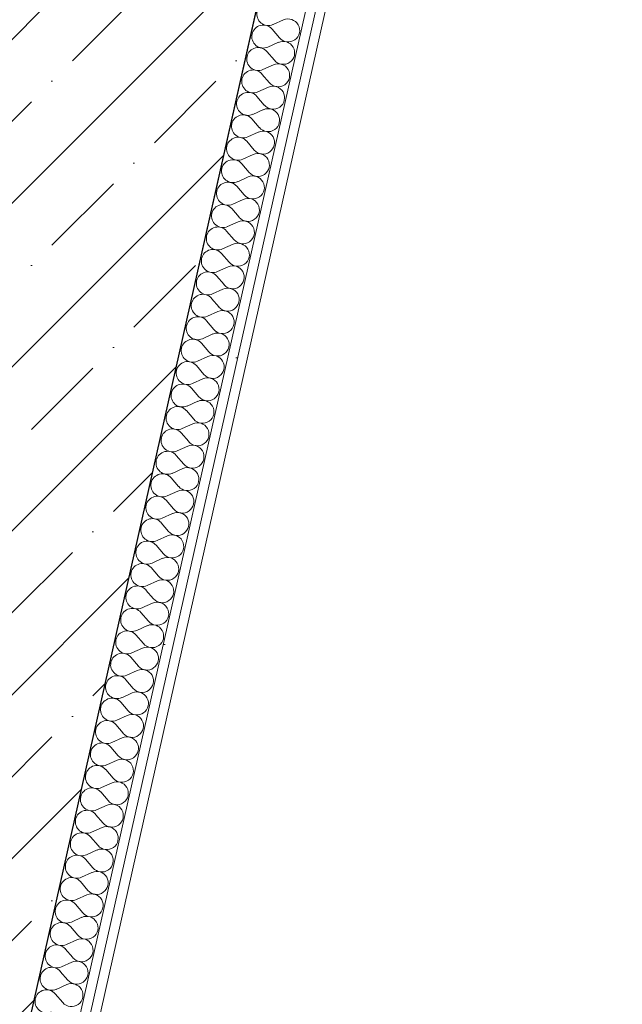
# Model space of a CAD drawing. Header units: millimetres. Extents: x -7218036 to -6920397, y 6117771 to 6333681.
# Tile 157 of 256: x -7167809 to -7167185, y 6146728 to 6147748. Entities that reach past the tile are written whole.
import ezdxf

# ---------------------------------------------------------------- set-up
doc = ezdxf.new("R2010")
doc.units = ezdxf.units.MM
doc.header["$MEASUREMENT"] = 0
for name, color, linetype in [('S - автостоянка.АР', 7, 'Continuous'), ('АР-Стены_внешние_.АР', 7, 'Continuous'), ('АР-Стены_внутренние_пилоны.АР', 7, 'Continuous')]:
    doc.layers.add(name, color=color, linetype=linetype)
doc.layers.add('АР-Стены_внешние_.АР_Ном._пера__1', color=7, linetype='Continuous', lineweight=0)
doc.layers.add('АР-Стены_внутренние_пилоны.АР_Ном._пера__1', color=7, linetype='Continuous', lineweight=30)

# ---------------------------------------------------------------- blocks, each defined once
blk = doc.blocks.new('Стена_185_5', base_point=(-7167649.5, 6147947.4))
at = {"layer": 'АР-Стены_внутренние_пилоны.АР', "linetype": 'Continuous', "lineweight": 0, "true_color": 0x000000}
h = blk.add_hatch(dxfattribs=at)
h.set_pattern_fill('ЖЕЛЕЗОБЕТОН__PROJECT__0005', color=18, style=0, pattern_type=2)
h.set_pattern_definition([(45, (-6566190.34, 6562677.8), (-84.852814, 84.852814), []), (45, (-6566232.77, 6562720.22), (-84.852814, 84.852814), [90, -30, 0, -30])])
h.paths.add_polyline_path([(-7167771.4, 6147974.7), (-7168077.2, 6146613.4), (-7167833.3, 6146558.6), (-7167527.5, 6147920)])
at = {"layer": 'АР-Стены_внутренние_пилоны.АР_Ном._пера__1', "color": 7, "linetype": 'Continuous', "lineweight": 30, "flags": 128}
blk.add_lwpolyline([(-7167833.3, 6146558.6), (-7167527.5, 6147920)], dxfattribs=at)
blk = doc.blocks.new('*X401', base_point=(-6566190.3, 6562677.8))
at = {"layer": 'АР-Стены_внешние_.АР_Ном._пера__1', "color": 7, "linetype": 'Continuous', "lineweight": 0}
for p, q in [((-7167535.7, 6147747.5), (-7167546.6, 6147742.6)), ((-7167539.9, 6147728.9), (-7167547.6, 6147738)), ((-7167541, 6147724.3), (-7167551.8, 6147719.4)), ((-7167545.1, 6147705.7), (-7167552.9, 6147714.7)), ((-7167546.2, 6147701), (-7167557, 6147696.2)), ((-7167550.4, 6147682.5), (-7167558.1, 6147691.5)), ((-7167551.4, 6147677.8), (-7167562.3, 6147672.9)), ((-7167555.6, 6147659.2), (-7167563.3, 6147668.3)), ((-7167556.6, 6147654.6), (-7167567.5, 6147649.7)), ((-7167560.8, 6147636), (-7167568.5, 6147645.1)), ((-7167561.8, 6147631.4), (-7167572.7, 6147626.5)), ((-7167566, 6147612.8), (-7167573.7, 6147621.8)), ((-7167567, 6147608.1), (-7167577.9, 6147603.2)), ((-7167571.2, 6147589.5), (-7167578.9, 6147598.6)), ((-7167572.3, 6147584.9), (-7167583.1, 6147580)), ((-7167576.4, 6147566.3), (-7167584.2, 6147575.4)), ((-7167581.7, 6147543.1), (-7167589.4, 6147552.1)), ((-7167577.5, 6147561.7), (-7167588.3, 6147556.8)), ((-7167582.7, 6147538.4), (-7167593.6, 6147533.5)), ((-7167586.9, 6147519.8), (-7167594.6, 6147528.9)), ((-7167587.9, 6147515.2), (-7167598.8, 6147510.3)), ((-7167592.1, 6147496.6), (-7167599.8, 6147505.7)), ((-7167593.1, 6147492), (-7167604, 6147487.1)), ((-7167597.3, 6147473.4), (-7167605, 6147482.4)), ((-7167598.4, 6147468.7), (-7167609.2, 6147463.9)), ((-7167602.5, 6147450.2), (-7167610.3, 6147459.2)), ((-7167603.6, 6147445.5), (-7167614.4, 6147440.6)), ((-7167607.7, 6147426.9), (-7167615.5, 6147436)), ((-7167608.8, 6147422.3), (-7167619.6, 6147417.4)), ((-7167613, 6147403.7), (-7167620.7, 6147412.7)), ((-7167618.2, 6147380.5), (-7167625.9, 6147389.5)), ((-7167614, 6147399), (-7167624.9, 6147394.2)), ((-7167619.2, 6147375.8), (-7167630.1, 6147370.9)), ((-7167623.4, 6147357.2), (-7167631.1, 6147366.3)), ((-7167624.4, 6147352.6), (-7167635.3, 6147347.7)), ((-7167628.6, 6147334), (-7167636.3, 6147343.1)), ((-7167629.7, 6147329.4), (-7167640.5, 6147324.5)), ((-7167633.8, 6147310.8), (-7167641.6, 6147319.8)), ((-7167634.9, 6147306.1), (-7167645.7, 6147301.2)), ((-7167639, 6147287.5), (-7167646.8, 6147296.6)), ((-7167640.1, 6147282.9), (-7167651, 6147278)), ((-7167644.3, 6147264.3), (-7167652, 6147273.4)), ((-7167645.3, 6147259.7), (-7167656.2, 6147254.8)), ((-7167649.5, 6147241.1), (-7167657.2, 6147250.1)), ((-7167650.5, 6147236.4), (-7167661.4, 6147231.5)), ((-7167654.7, 6147217.8), (-7167662.4, 6147226.9)), ((-7167655.7, 6147213.2), (-7167666.6, 6147208.3)), ((-7167659.9, 6147194.6), (-7167667.6, 6147203.7)), ((-7167661, 6147190), (-7167671.8, 6147185.1)), ((-7167665.1, 6147171.4), (-7167672.9, 6147180.4)), ((-7167666.2, 6147166.7), (-7167677, 6147161.9)), ((-7167670.4, 6147148.2), (-7167678.1, 6147157.2)), ((-7167671.4, 6147143.5), (-7167682.3, 6147138.6)), ((-7167675.6, 6147124.9), (-7167683.3, 6147134)), ((-7167676.6, 6147120.3), (-7167687.5, 6147115.4)), ((-7167680.8, 6147101.7), (-7167688.5, 6147110.7)), ((-7167681.8, 6147097), (-7167692.7, 6147092.2)), ((-7167686, 6147078.5), (-7167693.7, 6147087.5)), ((-7167687.1, 6147073.8), (-7167697.9, 6147068.9)), ((-7167691.2, 6147055.2), (-7167699, 6147064.3)), ((-7167692.3, 6147050.6), (-7167703.1, 6147045.7)), ((-7167696.4, 6147032), (-7167704.2, 6147041.1)), ((-7167697.5, 6147027.4), (-7167708.3, 6147022.5)), ((-7167701.7, 6147008.8), (-7167709.4, 6147017.8)), ((-7167702.7, 6147004.1), (-7167713.6, 6146999.2)), ((-7167706.9, 6146985.5), (-7167714.6, 6146994.6)), ((-7167712.1, 6146962.3), (-7167719.8, 6146971.4)), ((-7167707.9, 6146980.9), (-7167718.8, 6146976)), ((-7167713.1, 6146957.7), (-7167724, 6146952.8)), ((-7167717.3, 6146939.1), (-7167725, 6146948.1)), ((-7167718.4, 6146934.4), (-7167729.2, 6146929.5)), ((-7167722.5, 6146915.8), (-7167730.3, 6146924.9)), ((-7167723.6, 6146911.2), (-7167734.4, 6146906.3)), ((-7167727.7, 6146892.6), (-7167735.5, 6146901.7)), ((-7167728.8, 6146888), (-7167739.6, 6146883.1)), ((-7167733, 6146869.4), (-7167740.7, 6146878.4)), ((-7167734, 6146864.7), (-7167744.9, 6146859.9)), ((-7167738.2, 6146846.2), (-7167745.9, 6146855.2)), ((-7167739.2, 6146841.5), (-7167750.1, 6146836.6)), ((-7167743.4, 6146822.9), (-7167751.1, 6146832)), ((-7167744.4, 6146818.3), (-7167755.3, 6146813.4)), ((-7167748.6, 6146799.7), (-7167756.3, 6146808.7)), ((-7167749.7, 6146795), (-7167760.5, 6146790.2)), ((-7167753.8, 6146776.5), (-7167761.6, 6146785.5)), ((-7167754.9, 6146771.8), (-7167765.7, 6146766.9)), ((-7167759.1, 6146753.2), (-7167766.8, 6146762.3)), ((-7167760.1, 6146748.6), (-7167771, 6146743.7)), ((-7167764.3, 6146730), (-7167772, 6146739.1))]:
    blk.add_line(p, q, dxfattribs=at)
for centre, start, end in [((-7167551.5, 6147753.5), 167.3417, 294.2116), ((-7167530.9, 6147736.6), 220.4718, 114.2116), ((-7167556.7, 6147730.3), 40.4718, 167.3417), ((-7167556.7, 6147730.3), 167.3417, 294.2116), ((-7167561.9, 6147707), 40.4718, 167.3417), ((-7167536.1, 6147713.4), 220.4718, 114.2116), ((-7167561.9, 6147707), 167.3417, 294.2116), ((-7167567.1, 6147683.8), 40.4718, 167.3417), ((-7167541.3, 6147690.2), 220.4718, 114.2116), ((-7167567.1, 6147683.8), 167.3417, 294.2116), ((-7167546.5, 6147667), 220.4718, 114.2116), ((-7167572.4, 6147660.6), 40.4718, 167.3417), ((-7167572.4, 6147660.6), 167.3417, 294.2116), ((-7167551.7, 6147643.7), 220.4718, 114.2116), ((-7167577.6, 6147637.3), 40.4718, 167.3417), ((-7167577.6, 6147637.3), 167.3417, 294.2116), ((-7167582.8, 6147614.1), 40.4718, 167.3417), ((-7167556.9, 6147620.5), 220.4718, 114.2116), ((-7167582.8, 6147614.1), 167.3417, 294.2116), ((-7167562.2, 6147597.3), 220.4718, 114.2116), ((-7167588, 6147590.9), 167.3417, 294.2116), ((-7167588, 6147590.9), 40.4718, 167.3417), ((-7167567.4, 6147574), 220.4718, 114.2116), ((-7167593.2, 6147567.6), 40.4718, 167.3417), ((-7167593.2, 6147567.6), 167.3417, 294.2116), ((-7167572.6, 6147550.8), 220.4718, 114.2116), ((-7167598.4, 6147544.4), 40.4718, 167.3417), ((-7167598.4, 6147544.4), 167.3417, 294.2116), ((-7167603.7, 6147521.2), 40.4718, 167.3417), ((-7167577.8, 6147527.6), 220.4718, 114.2116), ((-7167603.7, 6147521.2), 167.3417, 294.2116), ((-7167583, 6147504.3), 220.4718, 114.2116), ((-7167608.9, 6147497.9), 40.4718, 167.3417), ((-7167608.9, 6147497.9), 167.3417, 294.2116), ((-7167588.3, 6147481.1), 220.4718, 114.2116), ((-7167614.1, 6147474.7), 40.4718, 167.3417), ((-7167614.1, 6147474.7), 167.3417, 294.2116), ((-7167619.3, 6147451.5), 40.4718, 167.3417), ((-7167593.5, 6147457.9), 220.4718, 114.2116), ((-7167619.3, 6147451.5), 167.3417, 294.2116), ((-7167624.5, 6147428.3), 40.4718, 167.3417), ((-7167598.7, 6147434.6), 220.4718, 114.2116), ((-7167624.5, 6147428.3), 167.3417, 294.2116), ((-7167603.9, 6147411.4), 220.4718, 114.2116), ((-7167629.7, 6147405), 40.4718, 167.3417), ((-7167629.7, 6147405), 167.3417, 294.2116), ((-7167609.1, 6147388.2), 220.4718, 114.2116), ((-7167635, 6147381.8), 40.4718, 167.3417), ((-7167635, 6147381.8), 167.3417, 294.2116), ((-7167640.2, 6147358.6), 40.4718, 167.3417), ((-7167614.3, 6147365), 220.4718, 114.2116), ((-7167640.2, 6147358.6), 167.3417, 294.2116), ((-7167619.6, 6147341.7), 220.4718, 114.2116), ((-7167645.4, 6147335.3), 40.4718, 167.3417), ((-7167645.4, 6147335.3), 167.3417, 294.2116), ((-7167624.8, 6147318.5), 220.4718, 114.2116), ((-7167650.6, 6147312.1), 40.4718, 167.3417), ((-7167650.6, 6147312.1), 167.3417, 294.2116), ((-7167655.8, 6147288.9), 40.4718, 167.3417), ((-7167630, 6147295.3), 220.4718, 114.2116), ((-7167655.8, 6147288.9), 167.3417, 294.2116), ((-7167661.1, 6147265.6), 40.4718, 167.3417), ((-7167635.2, 6147272), 220.4718, 114.2116), ((-7167661.1, 6147265.6), 167.3417, 294.2116), ((-7167640.4, 6147248.8), 220.4718, 114.2116), ((-7167666.3, 6147242.4), 40.4718, 167.3417), ((-7167666.3, 6147242.4), 167.3417, 294.2116), ((-7167645.6, 6147225.6), 220.4718, 114.2116), ((-7167671.5, 6147219.2), 40.4718, 167.3417), ((-7167671.5, 6147219.2), 167.3417, 294.2116), ((-7167676.7, 6147195.9), 40.4718, 167.3417), ((-7167650.9, 6147202.3), 220.4718, 114.2116), ((-7167676.7, 6147195.9), 167.3417, 294.2116), ((-7167656.1, 6147179.1), 220.4718, 114.2116), ((-7167681.9, 6147172.7), 167.3417, 294.2116), ((-7167681.9, 6147172.7), 40.4718, 167.3417), ((-7167661.3, 6147155.9), 220.4718, 114.2116), ((-7167687.1, 6147149.5), 40.4718, 167.3417), ((-7167687.1, 6147149.5), 167.3417, 294.2116), ((-7167666.5, 6147132.6), 220.4718, 114.2116), ((-7167692.4, 6147126.2), 40.4718, 167.3417), ((-7167692.4, 6147126.2), 167.3417, 294.2116), ((-7167697.6, 6147103), 40.4718, 167.3417), ((-7167671.7, 6147109.4), 220.4718, 114.2116), ((-7167697.6, 6147103), 167.3417, 294.2116), ((-7167677, 6147086.2), 220.4718, 114.2116), ((-7167702.8, 6147079.8), 40.4718, 167.3417), ((-7167702.8, 6147079.8), 167.3417, 294.2116), ((-7167682.2, 6147063), 220.4718, 114.2116), ((-7167708, 6147056.6), 40.4718, 167.3417), ((-7167708, 6147056.6), 167.3417, 294.2116), ((-7167713.2, 6147033.3), 40.4718, 167.3417), ((-7167687.4, 6147039.7), 220.4718, 114.2116), ((-7167713.2, 6147033.3), 167.3417, 294.2116), ((-7167718.4, 6147010.1), 40.4718, 167.3417), ((-7167692.6, 6147016.5), 220.4718, 114.2116), ((-7167718.4, 6147010.1), 167.3417, 294.2116), ((-7167697.8, 6146993.3), 220.4718, 114.2116), ((-7167723.7, 6146986.9), 40.4718, 167.3417), ((-7167723.7, 6146986.9), 167.3417, 294.2116), ((-7167703, 6146970), 220.4718, 114.2116), ((-7167728.9, 6146963.6), 40.4718, 167.3417), ((-7167728.9, 6146963.6), 167.3417, 294.2116), ((-7167734.1, 6146940.4), 40.4718, 167.3417), ((-7167708.3, 6146946.8), 220.4718, 114.2116), ((-7167734.1, 6146940.4), 167.3417, 294.2116), ((-7167713.5, 6146923.6), 220.4718, 114.2116), ((-7167739.3, 6146917.2), 40.4718, 167.3417), ((-7167739.3, 6146917.2), 167.3417, 294.2116), ((-7167718.7, 6146900.3), 220.4718, 114.2116), ((-7167744.5, 6146893.9), 40.4718, 167.3417), ((-7167744.5, 6146893.9), 167.3417, 294.2116), ((-7167749.7, 6146870.7), 40.4718, 167.3417), ((-7167723.9, 6146877.1), 220.4718, 114.2116), ((-7167749.7, 6146870.7), 167.3417, 294.2116), ((-7167755, 6146847.5), 40.4718, 167.3417), ((-7167729.1, 6146853.9), 220.4718, 114.2116), ((-7167755, 6146847.5), 167.3417, 294.2116), ((-7167734.3, 6146830.6), 220.4718, 114.2116), ((-7167760.2, 6146824.2), 40.4718, 167.3417), ((-7167760.2, 6146824.2), 167.3417, 294.2116), ((-7167739.6, 6146807.4), 220.4718, 114.2116), ((-7167765.4, 6146801), 40.4718, 167.3417), ((-7167765.4, 6146801), 167.3417, 294.2116), ((-7167770.6, 6146777.8), 40.4718, 167.3417), ((-7167744.8, 6146784.2), 220.4718, 114.2116), ((-7167770.6, 6146777.8), 167.3417, 294.2116), ((-7167750, 6146761), 220.4718, 114.2116), ((-7167775.8, 6146754.6), 167.3417, 294.2116), ((-7167775.8, 6146754.6), 40.4718, 167.3417), ((-7167755.2, 6146737.7), 220.4718, 114.2116), ((-7167781.1, 6146731.3), 40.4718, 167.3417), ((-7167781.1, 6146731.3), 167.3417, 294.2116)]:
    blk.add_arc(centre, 11.9, start, end, dxfattribs=at)
blk = doc.blocks.new('Стена_204_5', base_point=(-7167195.7, 6149397.5))
at = {"layer": 'АР-Стены_внешние_.АР', "linetype": 'Continuous', "lineweight": 0, "true_color": 0x000000}
h = blk.add_hatch(dxfattribs=at)
h.set_pattern_fill('ШТУКАТУРКА__ГИПС_01_0005', color=18, style=0, pattern_type=2)
h.set_pattern_definition([(45, (-6566190.34, 6563027.8), (-111.369318, 111.369318), [0, -105, 0, -157.5]), (110, (-6565840.34, 6563027.8), (148.001588, 53.868173), [0, -77, 0, -133])])
h.paths.add_polyline_path([(-7167245.3, 6148948.2), (-7168542.7, 6143171.9), (-7168532.9, 6143169.7), (-7167235.6, 6148946)])
at = {"layer": 'АР-Стены_внешние_.АР_Ном._пера__1', "color": 7, "linetype": 'Continuous', "lineweight": 0}
blk.add_line((-7168544.9, 6143162.1), (-7167245.3, 6148948.2), dxfattribs=at)
at = {"layer": 'АР-Стены_внешние_.АР_Ном._пера__1', "color": 7, "linetype": 'Continuous', "lineweight": 0, "flags": 128}
for points in [[(-7167202.2, 6149368.2), (-7168604.6, 6143124.3)], [(-7168532.9, 6143169.7), (-7167235.6, 6148946)]]:
    blk.add_lwpolyline(points, dxfattribs=at)
at = {"layer": 'АР-Стены_внешние_.АР', "color": 7, "lineweight": 0}
blk.add_blockref('*X401', (-6566190.3, 6562677.8), dxfattribs=at)

msp = doc.modelspace()

# ---------------------------------------------------------------- linework, layer by layer
at = {"layer": 'S - автостоянка.АР', "color": 254, "linetype": 'Continuous', "lineweight": 0, "true_color": 0xd1c7d6, "flags": 128}
msp.add_lwpolyline([(-7167225.8, 6148943.8), (-7168520.9, 6143177.5), (-7155285.8, 6140205), (-7153990.8, 6145971.3)], close=True, dxfattribs=at)

# ---------------------------------------------------------------- block references
at = {"layer": 'АР-Стены_внешние_.АР', "color": 7, "lineweight": 0}
msp.add_blockref('Стена_204_5', (-7167195.7, 6149397.5), dxfattribs=at)
at = {"layer": 'АР-Стены_внутренние_пилоны.АР', "color": 7, "lineweight": 0}
msp.add_blockref('Стена_185_5', (-7167649.5, 6147947.4), dxfattribs=at)

doc.saveas('drawing.dxf')
